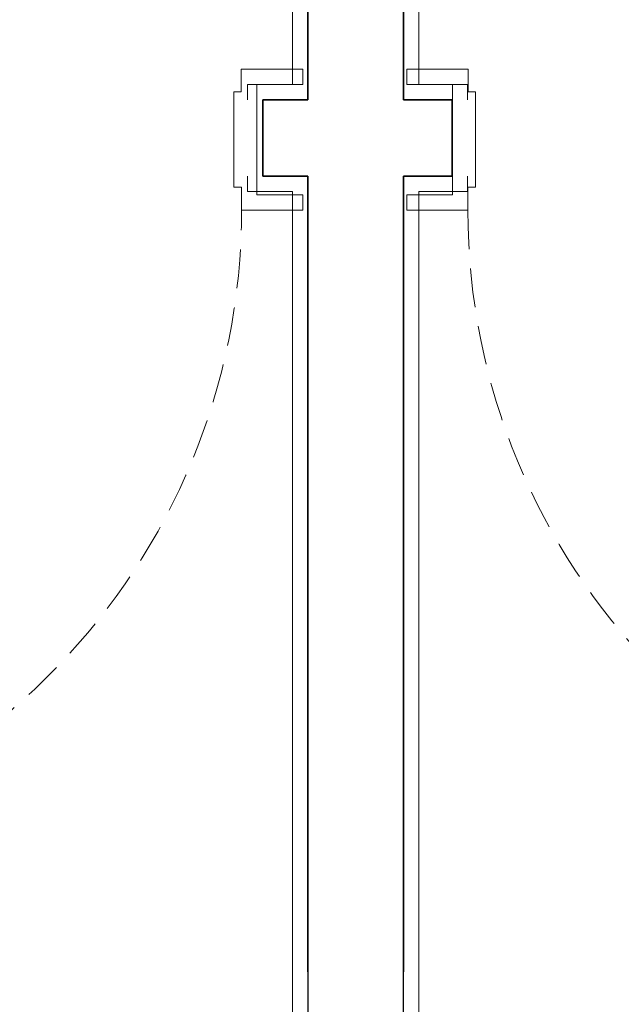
# Model space of a CAD drawing. Header units: millimetres. Extents: x -9038497 to 54128, y -10570064 to 59476.
# Tile 12 of 135: x 31441 to 31520, y 21210 to 21339. Entities that reach past the tile are written whole.
import ezdxf

# ---------------------------------------------------------------- set-up
doc = ezdxf.new("R2010")
doc.units = ezdxf.units.MM
doc.header["$LTSCALE"] = 0.8
doc.linetypes.add('DASHED2', pattern=[9.525, 6.35, -3.175])
for name, color, linetype, lineweight in [('0 proj_drzwi', 4, 'Continuous', 0), ('0 proj_okna', 4, 'Continuous', 0), ('SCIANY', 1, 'Continuous', 30), ('tynk', 252, 'Continuous', 5)]:
    doc.layers.add(name, color=color, linetype=linetype, lineweight=lineweight)

msp = doc.modelspace()

# ---------------------------------------------------------------- linework, layer by layer
at = {"layer": '0 proj_drzwi'}
for p, q in [((31478.09, 21330.21), (31478.09, 21332.2)), ((31491.69, 21330.21), (31491.69, 21332.2)), ((31469.09, 21329.21), (31469.09, 21316.75)), ((31470.04, 21329.21), (31469.09, 21329.21)), ((31499.74, 21329.21), (31500.69, 21329.21)), ((31500.69, 21329.21), (31500.69, 21316.75)), ((31470.09, 21316.75), (31469.09, 21316.75)), ((31470.09, 21313.75), (31470.09, 21316.75)), ((31478.09, 21313.75), (31478.09, 21315.75)), ((31491.69, 21313.75), (31491.69, 21315.75)), ((31499.69, 21313.75), (31499.69, 21316.75)), ((31499.69, 21316.75), (31500.69, 21316.75))]:
    msp.add_line(p, q, dxfattribs=at)
at = {"layer": '0 proj_drzwi', "linetype": 'DASHED2', "lineweight": 0}
for centre, start, end in [((31384.01, 21313.83), 272.0227, 359.9432), ((31585.77, 21313.83), 180.0568, 267.9773)]:
    msp.add_arc(centre, 86.09, start, end, dxfattribs=at)
at = {"layer": '0 proj_okna', "lineweight": 0}
for p, q in [((31470.04, 21329.21), (31470.04, 21332.2)), ((31470.04, 21332.2), (31478.09, 21332.2)), ((31499.74, 21332.2), (31491.69, 21332.2)), ((31499.74, 21329.21), (31499.74, 21332.2)), ((31472.09, 21315.75), (31472.09, 21330.21)), ((31472.09, 21330.21), (31478.09, 21330.21)), ((31497.69, 21330.21), (31491.69, 21330.21)), ((31497.69, 21315.75), (31497.69, 21330.21)), ((31478.09, 21315.75), (31472.09, 21315.75)), ((31491.69, 21315.75), (31497.69, 21315.75)), ((31470.09, 21313.75), (31478.09, 21313.75)), ((31499.69, 21313.75), (31491.69, 21313.75))]:
    msp.add_line(p, q, dxfattribs=at)
at = {"layer": 'SCIANY', "ltscale": 40}
for p, q in [((31478.75, 21328.19), (31478.75, 21432.19)), ((31478.75, 21432.19), (31478.75, 21328.19)), ((31491.25, 21432.19), (31491.25, 21328.19)), ((31491.25, 21328.19), (31491.25, 21432.19)), ((31472.85, 21318.19), (31472.85, 21328.19)), ((31472.85, 21328.19), (31478.75, 21328.19)), ((31478.75, 21328.19), (31472.85, 21328.19)), ((31472.85, 21328.19), (31472.85, 21318.19)), ((31491.25, 21328.19), (31497.64, 21328.19)), ((31497.64, 21328.19), (31491.25, 21328.19)), ((31497.64, 21328.19), (31497.64, 21318.19)), ((31497.64, 21318.19), (31497.64, 21328.19)), ((31478.75, 21318.19), (31472.85, 21318.19)), ((31472.85, 21318.19), (31478.75, 21318.19)), ((31478.75, 21214.19), (31478.75, 21318.19)), ((31478.75, 21318.19), (31478.75, 21198.06)), ((31497.64, 21318.19), (31491.25, 21318.19)), ((31491.25, 21318.19), (31491.25, 21214.19)), ((31491.25, 21198.06), (31491.25, 21318.19)), ((31491.25, 21318.19), (31497.64, 21318.19))]:
    msp.add_line(p, q, dxfattribs=at)
at = {"layer": 'tynk', "lineweight": 0, "ltscale": 40}
for p, q in [((31476.75, 21330.19), (31476.75, 21430.19)), ((31493.25, 21430.19), (31493.25, 21330.19)), ((31470.85, 21328.19), (31470.85, 21330.19)), ((31470.85, 21330.19), (31476.75, 21330.19)), ((31493.25, 21330.19), (31499.64, 21330.19)), ((31499.64, 21330.19), (31499.64, 21328.19))]:
    msp.add_line(p, q, dxfattribs=at)
for points in [[(31470.85, 21196.89), (31470.85, 21200.06), (31476.75, 21200.06), (31476.75, 21316.19), (31470.85, 21316.19), (31470.85, 21318.19)], [(31499.64, 21318.19), (31499.64, 21316.19), (31493.25, 21316.19), (31493.25, 21200.06), (31499.64, 21200.06), (31499.64, 21196.89)]]:
    msp.add_lwpolyline(points, dxfattribs=at)

doc.saveas('drawing.dxf')
